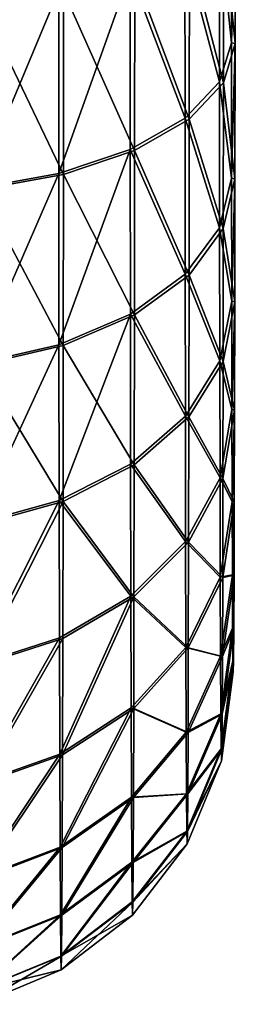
# Model space of a CAD drawing. Header units: millimetres. Extents: x -1 to 515, y 0 to 80.
# Tile 4 of 69: x 133.82 to 136.95, y 11.45 to 25.75. Entities that reach past the tile are written whole.
import ezdxf

# ---------------------------------------------------------------- set-up
doc = ezdxf.new("R2010")
doc.units = ezdxf.units.MM
doc.header["$LTSCALE"] = 25.4
doc.layers.get('0').update_dxf_attribs({"true_color": 0xff5454})

# ---------------------------------------------------------------- blocks, each defined once
blk = doc.blocks.new('STICKS-6267-9077.STL#2')
at = {"color": 34, "true_color": 0x8b480b}
mesh = blk.add_polyface(dxfattribs=at)
corners = [(139.565, 21.154, -12.388), (139.557, 21.156, -7.865), (139.561, 20.997, -10.127), (139.569, 21.625, -14.606), (139.553, 21.628, -5.648), (139.573, 22.4, -16.737), (139.549, 22.404, -3.518), (139.577, 23.463, -18.739), (139.546, 23.469, -1.516), (139.58, 24.795, -20.573), (139.542, 24.803, 0.317), (139.583, 26.369, -22.205), (139.539, 26.378, 1.947), (139.586, 28.155, -23.601), (139.537, 28.165, 3.343), (139.588, 30.118, -24.735), (139.535, 30.129, 4.475), (139.589, 32.22, -25.585), (139.533, 32.231, 5.324), (139.59, 34.419, -26.135), (139.532, 34.431, 5.872), (139.591, 36.674, -26.372), (139.532, 36.686, 6.108), (139.591, 38.94, -26.294), (139.532, 38.952, 6.028), (139.59, 41.173, -25.901), (139.533, 41.184, 5.633), (139.589, 43.329, -25.202), (139.534, 43.34, 4.932), (139.587, 45.367, -24.208), (139.536, 45.377, 3.937), (139.585, 47.247, -22.941), (139.538, 47.256, 2.669), (139.582, 48.932, -21.425), (139.541, 48.94, 1.151), (139.579, 50.39, -19.689), (139.544, 50.397, -0.586), (139.575, 51.592, -17.767), (139.547, 51.598, -2.509), (139.571, 52.515, -15.696), (139.551, 52.519, -4.58), (139.567, 53.141, -13.517), (139.555, 53.143, -6.76), (139.563, 53.457, -11.272), (139.559, 53.458, -9.005)]
mesh.append_faces([[corners[k] for k in face] for face in [(0, 1, 2), (42, 43, 44)]], dxfattribs={"vtx0": -1, "color": 34})
mesh.append_faces([[corners[k] for k in face] for face in [(1, 3, 4), (4, 5, 6), (6, 7, 8), (8, 9, 10), (10, 11, 12), (12, 13, 14), (14, 15, 16), (16, 17, 18), (18, 19, 20), (20, 21, 22), (22, 23, 24), (24, 25, 26), (26, 27, 28), (28, 29, 30), (30, 31, 32), (32, 33, 34), (34, 35, 36), (36, 37, 38), (38, 39, 40), (40, 41, 42)]], dxfattribs={"vtx0": -1, "vtx1": -1, "color": 34})
mesh.append_faces([[corners[k] for k in face] for face in [(1, 0, 3), (4, 3, 5), (6, 5, 7), (8, 7, 9), (10, 9, 11), (12, 11, 13), (14, 13, 15), (16, 15, 17), (18, 17, 19), (20, 19, 21), (22, 21, 23), (24, 23, 25), (26, 25, 27), (28, 27, 29), (30, 29, 31), (32, 31, 33), (34, 33, 35), (36, 35, 37), (38, 37, 39), (40, 39, 41), (42, 41, 43)]], dxfattribs={"vtx0": -1, "vtx2": -1, "color": 34})
mesh = blk.add_polyface(dxfattribs=at)
corners = [(139.535, 30.129, 4.475), (139.361, 31.832, 6.554), (139.362, 29.562, 5.638), (139.533, 32.231, 5.324)]
mesh.append_faces([[corners[k] for k in face] for face in [(0, 1, 2), (1, 0, 3)]], dxfattribs={"vtx0": -1, "color": 34})
mesh = blk.add_polyface(dxfattribs=at)
corners = [(139.421, 31.82, -26.816), (139.588, 30.118, -24.735), (139.42, 29.55, -25.899), (139.589, 32.22, -25.585)]
mesh.append_faces([[corners[k] for k in face] for face in [(0, 1, 2), (1, 0, 3)]], dxfattribs={"vtx0": -1, "color": 34})
mesh = blk.add_polyface(dxfattribs=at)
corners = [(139.362, 29.562, 5.638), (138.859, 31.46, 7.701), (138.861, 29.034, 6.722), (139.361, 31.832, 6.554)]
mesh.append_faces([[corners[k] for k in face] for face in [(0, 1, 2), (1, 0, 3)]], dxfattribs={"vtx0": -1, "color": 34})
mesh = blk.add_polyface(dxfattribs=at)
corners = [(138.924, 31.446, -27.964), (139.42, 29.55, -25.899), (138.922, 29.021, -26.983), (139.421, 31.82, -26.816)]
mesh.append_faces([[corners[k] for k in face] for face in [(0, 1, 2), (1, 0, 3)]], dxfattribs={"vtx0": -1, "color": 34})
mesh = blk.add_polyface(dxfattribs=at)
corners = [(138.861, 29.034, 6.722), (138.063, 31.14, 8.684), (138.064, 28.58, 7.651), (138.859, 31.46, 7.701)]
mesh.append_faces([[corners[k] for k in face] for face in [(0, 1, 2), (1, 0, 3)]], dxfattribs={"vtx0": -1, "color": 34})
mesh = blk.add_polyface(dxfattribs=at)
corners = [(138.131, 31.126, -28.95), (138.922, 29.021, -26.983), (138.129, 28.567, -27.915), (138.924, 31.446, -27.964)]
mesh.append_faces([[corners[k] for k in face] for face in [(0, 1, 2), (1, 0, 3)]], dxfattribs={"vtx0": -1, "color": 34})
mesh = blk.add_polyface(dxfattribs=at)
corners = [(137.028, 28.232, 8.363), (138.063, 31.14, 8.684), (137.026, 30.895, 9.438), (138.064, 28.58, 7.651)]
mesh.append_faces([[corners[k] for k in face] for face in [(0, 1, 2), (1, 0, 3)]], dxfattribs={"vtx0": -1, "color": 34})
mesh = blk.add_polyface(dxfattribs=at)
corners = [(137.097, 30.88, -29.708), (138.129, 28.567, -27.915), (137.095, 28.219, -28.631), (138.131, 31.126, -28.95)]
mesh.append_faces([[corners[k] for k in face] for face in [(0, 1, 2), (1, 0, 3)]], dxfattribs={"vtx0": -1, "color": 34})
mesh = blk.add_polyface(dxfattribs=at)
corners = [(135.821, 28.013, 8.81), (137.026, 30.895, 9.438), (135.819, 30.74, 9.911), (137.028, 28.232, 8.363)]
mesh.append_faces([[corners[k] for k in face] for face in [(0, 1, 2), (1, 0, 3)]], dxfattribs={"vtx0": -1, "color": 34})
mesh = blk.add_polyface(dxfattribs=at)
corners = [(135.892, 30.726, -30.185), (137.095, 28.219, -28.631), (135.89, 27.999, -29.082), (137.097, 30.88, -29.708)]
mesh.append_faces([[corners[k] for k in face] for face in [(0, 1, 2), (1, 0, 3)]], dxfattribs={"vtx0": -1, "color": 34})
mesh = blk.add_polyface(dxfattribs=at)
corners = [(139.537, 28.165, 3.343), (139.362, 29.562, 5.638), (139.364, 27.442, 4.415), (139.535, 30.129, 4.475)]
mesh.append_faces([[corners[k] for k in face] for face in [(0, 1, 2), (1, 0, 3)]], dxfattribs={"vtx0": -1, "color": 34})
mesh = blk.add_polyface(dxfattribs=at)
corners = [(139.42, 29.55, -25.899), (139.586, 28.155, -23.601), (139.417, 27.431, -24.674), (139.588, 30.118, -24.735)]
mesh.append_faces([[corners[k] for k in face] for face in [(0, 1, 2), (1, 0, 3)]], dxfattribs={"vtx0": -1, "color": 34})
mesh = blk.add_polyface(dxfattribs=at)
corners = [(139.364, 27.442, 4.415), (138.861, 29.034, 6.722), (138.863, 26.768, 5.414), (139.362, 29.562, 5.638)]
mesh.append_faces([[corners[k] for k in face] for face in [(0, 1, 2), (1, 0, 3)]], dxfattribs={"vtx0": -1, "color": 34})
mesh = blk.add_polyface(dxfattribs=at)
corners = [(138.922, 29.021, -26.983), (139.417, 27.431, -24.674), (138.92, 26.757, -25.674), (139.42, 29.55, -25.899)]
mesh.append_faces([[corners[k] for k in face] for face in [(0, 1, 2), (1, 0, 3)]], dxfattribs={"vtx0": -1, "color": 34})
mesh = blk.add_polyface(dxfattribs=at)
corners = [(138.863, 26.768, 5.414), (138.064, 28.58, 7.651), (138.067, 26.189, 6.272), (138.861, 29.034, 6.722)]
mesh.append_faces([[corners[k] for k in face] for face in [(0, 1, 2), (1, 0, 3)]], dxfattribs={"vtx0": -1, "color": 34})
mesh = blk.add_polyface(dxfattribs=at)
corners = [(138.129, 28.567, -27.915), (138.92, 26.757, -25.674), (138.127, 26.177, -26.534), (138.922, 29.021, -26.983)]
mesh.append_faces([[corners[k] for k in face] for face in [(0, 1, 2), (1, 0, 3)]], dxfattribs={"vtx0": -1, "color": 34})
mesh = blk.add_polyface(dxfattribs=at)
corners = [(137.03, 25.745, 6.929), (138.064, 28.58, 7.651), (137.028, 28.232, 8.363), (138.067, 26.189, 6.272)]
mesh.append_faces([[corners[k] for k in face] for face in [(0, 1, 2), (1, 0, 3)]], dxfattribs={"vtx0": -1, "color": 34})
mesh = blk.add_polyface(dxfattribs=at)
corners = [(137.095, 28.219, -28.631), (138.127, 26.177, -26.534), (137.092, 25.733, -27.195), (138.129, 28.567, -27.915)]
mesh.append_faces([[corners[k] for k in face] for face in [(0, 1, 2), (1, 0, 3)]], dxfattribs={"vtx0": -1, "color": 34})
mesh = blk.add_polyface(dxfattribs=at)
corners = [(135.824, 25.466, 7.341), (137.028, 28.232, 8.363), (135.821, 28.013, 8.81), (137.03, 25.745, 6.929)]
mesh.append_faces([[corners[k] for k in face] for face in [(0, 1, 2), (1, 0, 3)]], dxfattribs={"vtx0": -1, "color": 34})
mesh = blk.add_polyface(dxfattribs=at)
corners = [(135.89, 27.999, -29.082), (137.092, 25.733, -27.195), (135.887, 25.453, -27.611), (137.095, 28.219, -28.631)]
mesh.append_faces([[corners[k] for k in face] for face in [(0, 1, 2), (1, 0, 3)]], dxfattribs={"vtx0": -1, "color": 34})
mesh = blk.add_polyface(dxfattribs=at)
corners = [(139.539, 26.378, 1.947), (139.364, 27.442, 4.415), (139.367, 25.513, 2.909), (139.537, 28.165, 3.343)]
mesh.append_faces([[corners[k] for k in face] for face in [(0, 1, 2), (1, 0, 3)]], dxfattribs={"vtx0": -1, "color": 34})
mesh = blk.add_polyface(dxfattribs=at)
corners = [(139.417, 27.431, -24.674), (139.583, 26.369, -22.205), (139.415, 25.503, -23.166), (139.586, 28.155, -23.601)]
mesh.append_faces([[corners[k] for k in face] for face in [(0, 1, 2), (1, 0, 3)]], dxfattribs={"vtx0": -1, "color": 34})
mesh = blk.add_polyface(dxfattribs=at)
corners = [(139.367, 25.513, 2.909), (138.863, 26.768, 5.414), (138.866, 24.706, 3.805), (139.364, 27.442, 4.415)]
mesh.append_faces([[corners[k] for k in face] for face in [(0, 1, 2), (1, 0, 3)]], dxfattribs={"vtx0": -1, "color": 34})
mesh = blk.add_polyface(dxfattribs=at)
corners = [(138.92, 26.757, -25.674), (139.415, 25.503, -23.166), (138.917, 24.696, -24.063), (139.417, 27.431, -24.674)]
mesh.append_faces([[corners[k] for k in face] for face in [(0, 1, 2), (1, 0, 3)]], dxfattribs={"vtx0": -1, "color": 34})
mesh = blk.add_polyface(dxfattribs=at)
corners = [(138.866, 24.706, 3.805), (138.067, 26.189, 6.272), (138.07, 24.013, 4.573), (138.863, 26.768, 5.414)]
mesh.append_faces([[corners[k] for k in face] for face in [(0, 1, 2), (1, 0, 3)]], dxfattribs={"vtx0": -1, "color": 34})
mesh = blk.add_polyface(dxfattribs=at)
corners = [(138.127, 26.177, -26.534), (138.917, 24.696, -24.063), (138.124, 24.003, -24.834), (138.92, 26.757, -25.674)]
mesh.append_faces([[corners[k] for k in face] for face in [(0, 1, 2), (1, 0, 3)]], dxfattribs={"vtx0": -1, "color": 34})
mesh = blk.add_polyface(dxfattribs=at)
corners = [(139.542, 24.803, 0.317), (139.367, 25.513, 2.909), (139.37, 23.812, 1.149), (139.539, 26.378, 1.947)]
mesh.append_faces([[corners[k] for k in face] for face in [(0, 1, 2), (1, 0, 3)]], dxfattribs={"vtx0": -1, "color": 34})
mesh = blk.add_polyface(dxfattribs=at)
corners = [(139.415, 25.503, -23.166), (139.58, 24.795, -20.573), (139.411, 23.803, -21.405), (139.583, 26.369, -22.205)]
mesh.append_faces([[corners[k] for k in face] for face in [(0, 1, 2), (1, 0, 3)]], dxfattribs={"vtx0": -1, "color": 34})
mesh = blk.add_polyface(dxfattribs=at)
corners = [(137.033, 23.482, 5.162), (138.067, 26.189, 6.272), (137.03, 25.745, 6.929), (138.07, 24.013, 4.573)]
mesh.append_faces([[corners[k] for k in face] for face in [(0, 1, 2), (1, 0, 3)]], dxfattribs={"vtx0": -1, "color": 34})
mesh = blk.add_polyface(dxfattribs=at)
corners = [(137.092, 25.733, -27.195), (138.124, 24.003, -24.834), (137.089, 23.471, -25.426), (138.127, 26.177, -26.534)]
mesh.append_faces([[corners[k] for k in face] for face in [(0, 1, 2), (1, 0, 3)]], dxfattribs={"vtx0": -1, "color": 34})
mesh = blk.add_polyface(dxfattribs=at)
corners = [(135.827, 23.148, 5.531), (137.03, 25.745, 6.929), (135.824, 25.466, 7.341), (137.033, 23.482, 5.162)]
mesh.append_faces([[corners[k] for k in face] for face in [(0, 1, 2), (1, 0, 3)]], dxfattribs={"vtx0": -1, "color": 34})
mesh = blk.add_polyface(dxfattribs=at)
corners = [(135.887, 25.453, -27.611), (137.089, 23.471, -25.426), (135.884, 23.136, -25.799), (137.092, 25.733, -27.195)]
mesh.append_faces([[corners[k] for k in face] for face in [(0, 1, 2), (1, 0, 3)]], dxfattribs={"vtx0": -1, "color": 34})
mesh = blk.add_polyface(dxfattribs=at)
corners = [(139.37, 23.812, 1.149), (138.866, 24.706, 3.805), (138.869, 22.888, 1.924), (139.367, 25.513, 2.909)]
mesh.append_faces([[corners[k] for k in face] for face in [(0, 1, 2), (1, 0, 3)]], dxfattribs={"vtx0": -1, "color": 34})
mesh = blk.add_polyface(dxfattribs=at)
corners = [(138.917, 24.696, -24.063), (139.411, 23.803, -21.405), (138.913, 22.879, -22.181), (139.415, 25.503, -23.166)]
mesh.append_faces([[corners[k] for k in face] for face in [(0, 1, 2), (1, 0, 3)]], dxfattribs={"vtx0": -1, "color": 34})
mesh = blk.add_polyface(dxfattribs=at)
corners = [(139.546, 23.469, -1.516), (139.37, 23.812, 1.149), (139.374, 22.372, -0.831), (139.542, 24.803, 0.317)]
mesh.append_faces([[corners[k] for k in face] for face in [(0, 1, 2), (1, 0, 3)]], dxfattribs={"vtx0": -1, "color": 34})
mesh = blk.add_polyface(dxfattribs=at)
corners = [(139.411, 23.803, -21.405), (139.577, 23.463, -18.739), (139.408, 22.365, -19.424), (139.58, 24.795, -20.573)]
mesh.append_faces([[corners[k] for k in face] for face in [(0, 1, 2), (1, 0, 3)]], dxfattribs={"vtx0": -1, "color": 34})
mesh = blk.add_polyface(dxfattribs=at)
corners = [(138.869, 22.888, 1.924), (138.07, 24.013, 4.573), (138.074, 22.095, 2.588), (138.866, 24.706, 3.805)]
mesh.append_faces([[corners[k] for k in face] for face in [(0, 1, 2), (1, 0, 3)]], dxfattribs={"vtx0": -1, "color": 34})
mesh = blk.add_polyface(dxfattribs=at)
corners = [(138.124, 24.003, -24.834), (138.913, 22.879, -22.181), (138.12, 22.086, -22.848), (138.917, 24.696, -24.063)]
mesh.append_faces([[corners[k] for k in face] for face in [(0, 1, 2), (1, 0, 3)]], dxfattribs={"vtx0": -1, "color": 34})
mesh = blk.add_polyface(dxfattribs=at)
corners = [(138.074, 22.095, 2.588), (137.033, 23.482, 5.162), (137.037, 21.487, 3.097), (138.07, 24.013, 4.573)]
mesh.append_faces([[corners[k] for k in face] for face in [(0, 1, 2), (1, 0, 3)]], dxfattribs={"vtx0": -1, "color": 34})
mesh = blk.add_polyface(dxfattribs=at)
corners = [(137.089, 23.471, -25.426), (138.12, 22.086, -22.848), (137.085, 21.477, -23.36), (138.124, 24.003, -24.834)]
mesh.append_faces([[corners[k] for k in face] for face in [(0, 1, 2), (1, 0, 3)]], dxfattribs={"vtx0": -1, "color": 34})
mesh = blk.add_polyface(dxfattribs=at)
corners = [(139.374, 22.372, -0.831), (138.869, 22.888, 1.924), (138.873, 21.35, -0.192), (139.37, 23.812, 1.149)]
mesh.append_faces([[corners[k] for k in face] for face in [(0, 1, 2), (1, 0, 3)]], dxfattribs={"vtx0": -1, "color": 34})
mesh = blk.add_polyface(dxfattribs=at)
corners = [(138.913, 22.879, -22.181), (139.408, 22.365, -19.424), (138.909, 21.343, -20.064), (139.411, 23.803, -21.405)]
mesh.append_faces([[corners[k] for k in face] for face in [(0, 1, 2), (1, 0, 3)]], dxfattribs={"vtx0": -1, "color": 34})
mesh = blk.add_polyface(dxfattribs=at)
corners = [(137.033, 23.482, 5.162), (135.831, 21.104, 3.416), (137.037, 21.487, 3.097), (135.827, 23.148, 5.531)]
mesh.append_faces([[corners[k] for k in face] for face in [(0, 1, 2), (1, 0, 3)]], dxfattribs={"vtx0": -1, "color": 34})
mesh = blk.add_polyface(dxfattribs=at)
corners = [(137.089, 23.471, -25.426), (135.88, 21.094, -23.683), (135.884, 23.136, -25.799), (137.085, 21.477, -23.36)]
mesh.append_faces([[corners[k] for k in face] for face in [(0, 1, 2), (1, 0, 3)]], dxfattribs={"vtx0": -1, "color": 34})
mesh = blk.add_polyface(dxfattribs=at)
corners = [(139.549, 22.404, -3.518), (139.374, 22.372, -0.831), (139.378, 21.222, -2.991), (139.546, 23.469, -1.516)]
mesh.append_faces([[corners[k] for k in face] for face in [(0, 1, 2), (1, 0, 3)]], dxfattribs={"vtx0": -1, "color": 34})
mesh = blk.add_polyface(dxfattribs=at)
corners = [(139.408, 22.365, -19.424), (139.573, 22.4, -16.737), (139.404, 21.217, -17.263), (139.577, 23.463, -18.739)]
mesh.append_faces([[corners[k] for k in face] for face in [(0, 1, 2), (1, 0, 3)]], dxfattribs={"vtx0": -1, "color": 34})
mesh = blk.add_polyface(dxfattribs=at)
corners = [(138.873, 21.35, -0.192), (138.074, 22.095, 2.588), (138.078, 20.472, 0.356), (138.869, 22.888, 1.924)]
mesh.append_faces([[corners[k] for k in face] for face in [(0, 1, 2), (1, 0, 3)]], dxfattribs={"vtx0": -1, "color": 34})
mesh = blk.add_polyface(dxfattribs=at)
corners = [(138.12, 22.086, -22.848), (138.909, 21.343, -20.064), (138.116, 20.464, -20.614), (138.913, 22.879, -22.181)]
mesh.append_faces([[corners[k] for k in face] for face in [(0, 1, 2), (1, 0, 3)]], dxfattribs={"vtx0": -1, "color": 34})
mesh = blk.add_polyface(dxfattribs=at)
corners = [(139.378, 21.222, -2.991), (138.873, 21.35, -0.192), (138.877, 20.121, -2.501), (139.374, 22.372, -0.831)]
mesh.append_faces([[corners[k] for k in face] for face in [(0, 1, 2), (1, 0, 3)]], dxfattribs={"vtx0": -1, "color": 34})
mesh = blk.add_polyface(dxfattribs=at)
corners = [(138.909, 21.343, -20.064), (139.404, 21.217, -17.263), (138.905, 20.115, -17.754), (139.408, 22.365, -19.424)]
mesh.append_faces([[corners[k] for k in face] for face in [(0, 1, 2), (1, 0, 3)]], dxfattribs={"vtx0": -1, "color": 34})
mesh = blk.add_polyface(dxfattribs=at)
corners = [(139.553, 21.628, -5.648), (139.378, 21.222, -2.991), (139.382, 20.384, -5.291), (139.549, 22.404, -3.518)]
mesh.append_faces([[corners[k] for k in face] for face in [(0, 1, 2), (1, 0, 3)]], dxfattribs={"vtx0": -1, "color": 34})
mesh = blk.add_polyface(dxfattribs=at)
corners = [(139.404, 21.217, -17.263), (139.569, 21.625, -14.606), (139.4, 20.381, -14.963), (139.573, 22.4, -16.737)]
mesh.append_faces([[corners[k] for k in face] for face in [(0, 1, 2), (1, 0, 3)]], dxfattribs={"vtx0": -1, "color": 34})
mesh = blk.add_polyface(dxfattribs=at)
corners = [(138.074, 22.095, 2.588), (137.041, 19.798, 0.775), (138.078, 20.472, 0.356), (137.037, 21.487, 3.097)]
mesh.append_faces([[corners[k] for k in face] for face in [(0, 1, 2), (1, 0, 3)]], dxfattribs={"vtx0": -1, "color": 34})
mesh = blk.add_polyface(dxfattribs=at)
corners = [(138.12, 22.086, -22.848), (137.081, 19.79, -21.037), (137.085, 21.477, -23.36), (138.116, 20.464, -20.614)]
mesh.append_faces([[corners[k] for k in face] for face in [(0, 1, 2), (1, 0, 3)]], dxfattribs={"vtx0": -1, "color": 34})
mesh = blk.add_polyface(dxfattribs=at)
corners = [(139.557, 21.156, -7.865), (139.382, 20.384, -5.291), (139.386, 19.875, -7.685), (139.553, 21.628, -5.648)]
mesh.append_faces([[corners[k] for k in face] for face in [(0, 1, 2), (1, 0, 3)]], dxfattribs={"vtx0": -1, "color": 34})
mesh = blk.add_polyface(dxfattribs=at)
corners = [(139.4, 20.381, -14.963), (139.565, 21.154, -12.388), (139.395, 19.873, -12.568), (139.569, 21.625, -14.606)]
mesh.append_faces([[corners[k] for k in face] for face in [(0, 1, 2), (1, 0, 3)]], dxfattribs={"vtx0": -1, "color": 34})
mesh = blk.add_polyface(dxfattribs=at)
corners = [(137.037, 21.487, 3.097), (135.835, 19.375, 1.038), (137.041, 19.798, 0.775), (135.831, 21.104, 3.416)]
mesh.append_faces([[corners[k] for k in face] for face in [(0, 1, 2), (1, 0, 3)]], dxfattribs={"vtx0": -1, "color": 34})
mesh = blk.add_polyface(dxfattribs=at)
corners = [(137.085, 21.477, -23.36), (135.876, 19.366, -21.303), (135.88, 21.094, -23.683), (137.081, 19.79, -21.037)]
mesh.append_faces([[corners[k] for k in face] for face in [(0, 1, 2), (1, 0, 3)]], dxfattribs={"vtx0": -1, "color": 34})
mesh = blk.add_polyface(dxfattribs=at)
corners = [(138.877, 20.121, -2.501), (138.078, 20.472, 0.356), (138.082, 19.175, -2.081), (138.873, 21.35, -0.192)]
mesh.append_faces([[corners[k] for k in face] for face in [(0, 1, 2), (1, 0, 3)]], dxfattribs={"vtx0": -1, "color": 34})
mesh = blk.add_polyface(dxfattribs=at)
corners = [(138.116, 20.464, -20.614), (138.905, 20.115, -17.754), (138.111, 19.169, -18.176), (138.909, 21.343, -20.064)]
mesh.append_faces([[corners[k] for k in face] for face in [(0, 1, 2), (1, 0, 3)]], dxfattribs={"vtx0": -1, "color": 34})
mesh = blk.add_polyface(dxfattribs=at)
corners = [(139.382, 20.384, -5.291), (138.877, 20.121, -2.501), (138.882, 19.225, -4.959), (139.378, 21.222, -2.991)]
mesh.append_faces([[corners[k] for k in face] for face in [(0, 1, 2), (1, 0, 3)]], dxfattribs={"vtx0": -1, "color": 34})
mesh = blk.add_polyface(dxfattribs=at)
corners = [(138.905, 20.115, -17.754), (139.4, 20.381, -14.963), (138.901, 19.222, -15.295), (139.404, 21.217, -17.263)]
mesh.append_faces([[corners[k] for k in face] for face in [(0, 1, 2), (1, 0, 3)]], dxfattribs={"vtx0": -1, "color": 34})
mesh = blk.add_polyface(dxfattribs=at)
corners = [(139.561, 20.997, -10.127), (139.386, 19.875, -7.685), (139.391, 19.703, -10.126), (139.557, 21.156, -7.865)]
mesh.append_faces([[corners[k] for k in face] for face in [(0, 1, 2), (1, 0, 3)]], dxfattribs={"vtx0": -1, "color": 34})
mesh = blk.add_polyface(dxfattribs=at)
corners = [(139.395, 19.873, -12.568), (139.561, 20.997, -10.127), (139.391, 19.703, -10.126), (139.565, 21.154, -12.388)]
mesh.append_faces([[corners[k] for k in face] for face in [(0, 1, 2), (1, 0, 3)]], dxfattribs={"vtx0": -1, "color": 34})
mesh = blk.add_polyface(dxfattribs=at)
corners = [(138.078, 20.472, 0.356), (137.046, 18.449, -1.76), (138.082, 19.175, -2.081), (137.041, 19.798, 0.775)]
mesh.append_faces([[corners[k] for k in face] for face in [(0, 1, 2), (1, 0, 3)]], dxfattribs={"vtx0": -1, "color": 34})
mesh = blk.add_polyface(dxfattribs=at)
corners = [(138.116, 20.464, -20.614), (137.076, 18.443, -18.501), (137.081, 19.79, -21.037), (138.111, 19.169, -18.176)]
mesh.append_faces([[corners[k] for k in face] for face in [(0, 1, 2), (1, 0, 3)]], dxfattribs={"vtx0": -1, "color": 34})
mesh = blk.add_polyface(dxfattribs=at)
corners = [(139.386, 19.875, -7.685), (138.882, 19.225, -4.959), (138.887, 18.68, -7.518), (139.382, 20.384, -5.291)]
mesh.append_faces([[corners[k] for k in face] for face in [(0, 1, 2), (1, 0, 3)]], dxfattribs={"vtx0": -1, "color": 34})
mesh = blk.add_polyface(dxfattribs=at)
corners = [(138.901, 19.222, -15.295), (139.395, 19.873, -12.568), (138.896, 18.679, -12.737), (139.4, 20.381, -14.963)]
mesh.append_faces([[corners[k] for k in face] for face in [(0, 1, 2), (1, 0, 3)]], dxfattribs={"vtx0": -1, "color": 34})
mesh = blk.add_polyface(dxfattribs=at)
corners = [(138.882, 19.225, -4.959), (138.082, 19.175, -2.081), (138.087, 18.23, -4.675), (138.877, 20.121, -2.501)]
mesh.append_faces([[corners[k] for k in face] for face in [(0, 1, 2), (1, 0, 3)]], dxfattribs={"vtx0": -1, "color": 34})
mesh = blk.add_polyface(dxfattribs=at)
corners = [(138.111, 19.169, -18.176), (138.901, 19.222, -15.295), (138.107, 18.226, -15.582), (138.905, 20.115, -17.754)]
mesh.append_faces([[corners[k] for k in face] for face in [(0, 1, 2), (1, 0, 3)]], dxfattribs={"vtx0": -1, "color": 34})
mesh = blk.add_polyface(dxfattribs=at)
corners = [(139.391, 19.703, -10.126), (138.887, 18.68, -7.518), (138.891, 18.497, -10.127), (139.386, 19.875, -7.685)]
mesh.append_faces([[corners[k] for k in face] for face in [(0, 1, 2), (1, 0, 3)]], dxfattribs={"vtx0": -1, "color": 34})
mesh = blk.add_polyface(dxfattribs=at)
corners = [(137.041, 19.798, 0.775), (135.84, 17.993, -1.558), (137.046, 18.449, -1.76), (135.835, 19.375, 1.038)]
mesh.append_faces([[corners[k] for k in face] for face in [(0, 1, 2), (1, 0, 3)]], dxfattribs={"vtx0": -1, "color": 34})
mesh = blk.add_polyface(dxfattribs=at)
corners = [(137.081, 19.79, -21.037), (135.871, 17.987, -18.706), (135.876, 19.366, -21.303), (137.076, 18.443, -18.501)]
mesh.append_faces([[corners[k] for k in face] for face in [(0, 1, 2), (1, 0, 3)]], dxfattribs={"vtx0": -1, "color": 34})
mesh = blk.add_polyface(dxfattribs=at)
corners = [(138.896, 18.679, -12.737), (139.391, 19.703, -10.126), (138.891, 18.497, -10.127), (139.395, 19.873, -12.568)]
mesh.append_faces([[corners[k] for k in face] for face in [(0, 1, 2), (1, 0, 3)]], dxfattribs={"vtx0": -1, "color": 34})
mesh = blk.add_polyface(dxfattribs=at)
corners = [(138.082, 19.175, -2.081), (137.051, 17.466, -4.457), (138.087, 18.23, -4.675), (137.046, 18.449, -1.76)]
mesh.append_faces([[corners[k] for k in face] for face in [(0, 1, 2), (1, 0, 3)]], dxfattribs={"vtx0": -1, "color": 34})
mesh = blk.add_polyface(dxfattribs=at)
corners = [(138.111, 19.169, -18.176), (137.072, 17.462, -15.803), (137.076, 18.443, -18.501), (138.107, 18.226, -15.582)]
mesh.append_faces([[corners[k] for k in face] for face in [(0, 1, 2), (1, 0, 3)]], dxfattribs={"vtx0": -1, "color": 34})
mesh = blk.add_polyface(dxfattribs=at)
corners = [(138.887, 18.68, -7.518), (138.087, 18.23, -4.675), (138.092, 17.655, -7.374), (138.882, 19.225, -4.959)]
mesh.append_faces([[corners[k] for k in face] for face in [(0, 1, 2), (1, 0, 3)]], dxfattribs={"vtx0": -1, "color": 34})
mesh = blk.add_polyface(dxfattribs=at)
corners = [(138.107, 18.226, -15.582), (138.896, 18.679, -12.737), (138.102, 17.653, -12.882), (138.901, 19.222, -15.295)]
mesh.append_faces([[corners[k] for k in face] for face in [(0, 1, 2), (1, 0, 3)]], dxfattribs={"vtx0": -1, "color": 34})
mesh = blk.add_polyface(dxfattribs=at)
corners = [(138.891, 18.497, -10.127), (138.092, 17.655, -7.374), (138.097, 17.462, -10.128), (138.887, 18.68, -7.518)]
mesh.append_faces([[corners[k] for k in face] for face in [(0, 1, 2), (1, 0, 3)]], dxfattribs={"vtx0": -1, "color": 34})
mesh = blk.add_polyface(dxfattribs=at)
corners = [(138.102, 17.653, -12.882), (138.891, 18.497, -10.127), (138.097, 17.462, -10.128), (138.896, 18.679, -12.737)]
mesh.append_faces([[corners[k] for k in face] for face in [(0, 1, 2), (1, 0, 3)]], dxfattribs={"vtx0": -1, "color": 34})
mesh = blk.add_polyface(dxfattribs=at)
corners = [(137.046, 18.449, -1.76), (135.845, 16.986, -4.322), (137.051, 17.466, -4.457), (135.84, 17.993, -1.558)]
mesh.append_faces([[corners[k] for k in face] for face in [(0, 1, 2), (1, 0, 3)]], dxfattribs={"vtx0": -1, "color": 34})
mesh = blk.add_polyface(dxfattribs=at)
corners = [(137.076, 18.443, -18.501), (135.866, 16.982, -15.942), (135.871, 17.987, -18.706), (137.072, 17.462, -15.803)]
mesh.append_faces([[corners[k] for k in face] for face in [(0, 1, 2), (1, 0, 3)]], dxfattribs={"vtx0": -1, "color": 34})
mesh = blk.add_polyface(dxfattribs=at)
corners = [(138.087, 18.23, -4.675), (137.056, 16.868, -7.265), (138.092, 17.655, -7.374), (137.051, 17.466, -4.457)]
mesh.append_faces([[corners[k] for k in face] for face in [(0, 1, 2), (1, 0, 3)]], dxfattribs={"vtx0": -1, "color": 34})
mesh = blk.add_polyface(dxfattribs=at)
corners = [(138.107, 18.226, -15.582), (137.066, 16.866, -12.994), (137.072, 17.462, -15.803), (138.102, 17.653, -12.882)]
mesh.append_faces([[corners[k] for k in face] for face in [(0, 1, 2), (1, 0, 3)]], dxfattribs={"vtx0": -1, "color": 34})
mesh = blk.add_polyface(dxfattribs=at)
corners = [(138.097, 17.462, -10.128), (137.056, 16.868, -7.265), (137.061, 16.667, -10.13), (138.092, 17.655, -7.374)]
mesh.append_faces([[corners[k] for k in face] for face in [(0, 1, 2), (1, 0, 3)]], dxfattribs={"vtx0": -1, "color": 34})
mesh = blk.add_polyface(dxfattribs=at)
corners = [(138.102, 17.653, -12.882), (137.061, 16.667, -10.13), (137.066, 16.866, -12.994), (138.097, 17.462, -10.128)]
mesh.append_faces([[corners[k] for k in face] for face in [(0, 1, 2), (1, 0, 3)]], dxfattribs={"vtx0": -1, "color": 34})
mesh = blk.add_polyface(dxfattribs=at)
corners = [(137.051, 17.466, -4.457), (135.85, 16.374, -7.198), (137.056, 16.868, -7.265), (135.845, 16.986, -4.322)]
mesh.append_faces([[corners[k] for k in face] for face in [(0, 1, 2), (1, 0, 3)]], dxfattribs={"vtx0": -1, "color": 34})
mesh = blk.add_polyface(dxfattribs=at)
corners = [(137.072, 17.462, -15.803), (135.861, 16.372, -13.065), (135.866, 16.982, -15.942), (137.066, 16.866, -12.994)]
mesh.append_faces([[corners[k] for k in face] for face in [(0, 1, 2), (1, 0, 3)]], dxfattribs={"vtx0": -1, "color": 34})
mesh = blk.add_polyface(dxfattribs=at)
corners = [(137.061, 16.667, -10.13), (135.85, 16.374, -7.198), (135.855, 16.167, -10.132), (137.056, 16.868, -7.265)]
mesh.append_faces([[corners[k] for k in face] for face in [(0, 1, 2), (1, 0, 3)]], dxfattribs={"vtx0": -1, "color": 34})
mesh = blk.add_polyface(dxfattribs=at)
corners = [(137.066, 16.866, -12.994), (135.855, 16.167, -10.132), (135.861, 16.372, -13.065), (137.061, 16.667, -10.13)]
mesh.append_faces([[corners[k] for k in face] for face in [(0, 1, 2), (1, 0, 3)]], dxfattribs={"vtx0": -1, "color": 34})
blk = doc.blocks.new('Grupuj#4')
at = {"color": 0}
blk.add_blockref('STICKS-6267-9077.STL#2', (-1.445, -4.595, 41.971), dxfattribs=at)

msp = doc.modelspace()

# ---------------------------------------------------------------- block references
at = {"color": 0}
msp.add_blockref('Grupuj#4', (-1.192, -0.12, 0.883), dxfattribs=at)

doc.saveas('drawing.dxf')
